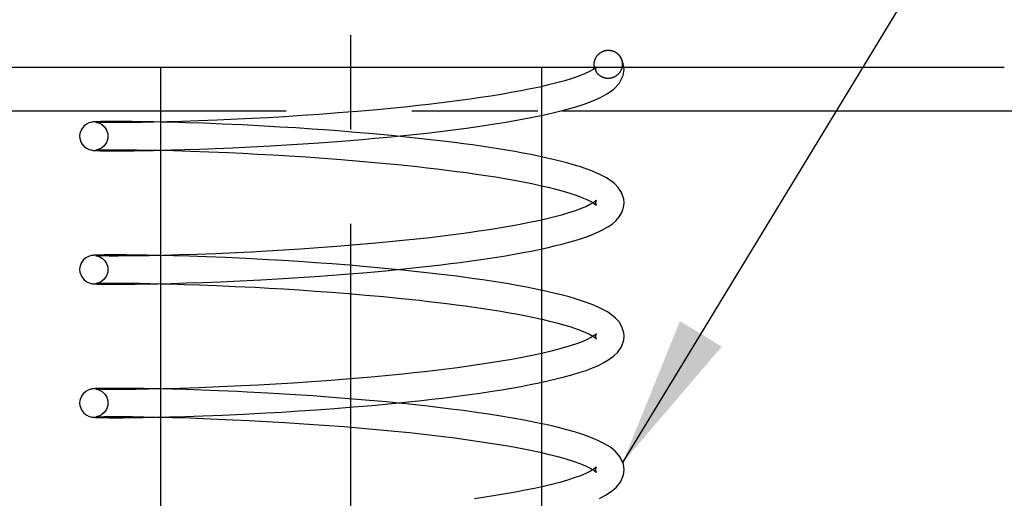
# Model space of a CAD drawing. Header units: millimetres. Extents: x 0 to 419, y -5 to 296.
# Tile 7 of 26: x 72 to 90, y 69 to 78. Entities that reach past the tile are written whole.
import ezdxf

# ---------------------------------------------------------------- set-up
doc = ezdxf.new("R2010")
doc.units = ezdxf.units.MM
doc.header["$LTSCALE"] = 23.1
doc.linetypes.add('CENTER', pattern=[0.6, 0.375, -0.075, 0.075, -0.075])
doc.linetypes.add('HIDDEN', pattern=[0.2, 0.1, -0.1])
doc.layers.get('0').update_dxf_attribs({"linetype": 'CONTINUOUS'})
doc.layers.add('ALL_AXIS', color=7, linetype='CONTINUOUS')
doc.layers.add('DEFAULT_2', color=8, linetype='HIDDEN')
doc.styles.get("Standard").update_dxf_attribs({"font": 'txt', "width": 0.5})
doc.dimstyles.get("Standard").update_dxf_attribs({"dimtxt": 3.5, "dimasz": 2.76, "dimexe": 2, "dimexo": 1, "dimtad": 1, "dimdec": 3, "dimdsep": 46, "dimtxsty": 'Standard', "dimblk": '_FILLED', "dimblk1": '_FILLED', "dimblk2": '_FILLED', "dimcen": 0.09, "dimadec": 3, "dimazin": 2, "dimtol": 1, "dimtp": 0.001, "dimtm": 0.001, "dimtfac": 1, "dimtdec": 3, "dimtofl": 0, "dimtmove": 0, "dimatfit": 3, "dimldrblk": '_FILLED', "dimfxl": 0, "dimtolj": 1, "dimarcsym": 0})

# ---------------------------------------------------------------- blocks, each defined once
blk = doc.blocks.new('_FILLED')
at = {"color": 0, "linetype": 'ByBlock'}
blk.add_solid([(0, 0), (-1, 0.163), (-1, -0.163)], dxfattribs=at)

msp = doc.modelspace()

# ---------------------------------------------------------------- linework, layer by layer
at = {"color": 7, "linetype": 'Continuous'}
for p, q in [((83.3523, 76.9001), (83.3497, 76.9425)), ((78.8174, 76.161), (78.4545, 76.1289)), ((79.1889, 76.1967), (78.8174, 76.161)), ((75.5374, 75.9553), (75.2335, 75.9452)), ((75.8752, 75.9683), (75.5374, 75.9553)), ((76.2507, 75.985), (75.8752, 75.9683)), ((76.5222, 75.9984), (76.2507, 75.985)), ((76.8099, 76.014), (76.5222, 75.9984)), ((77.113, 76.0317), (76.8099, 76.014)), ((77.4302, 76.0519), (77.113, 76.0317)), ((77.76, 76.0747), (77.4302, 76.0519)), ((78.1017, 76.1003), (77.76, 76.0747)), ((78.4545, 76.1289), (78.1017, 76.1003)), ((73.7333, 75.942), (73.6942, 75.941)), ((73.7799, 75.943), (73.7333, 75.942)), ((73.8007, 75.9254), (73.7524, 75.9263)), ((73.8349, 75.9438), (73.7799, 75.943)), ((73.8594, 75.9247), (73.8007, 75.9254)), ((73.8987, 75.9444), (73.8349, 75.9438)), ((73.9287, 75.9241), (73.8594, 75.9247)), ((74.0121, 75.9448), (73.8987, 75.9444)), ((74.0085, 75.9239), (73.9287, 75.9241)), ((74.1477, 75.9242), (74.0085, 75.9239)), ((74.1485, 75.9445), (74.0121, 75.9448)), ((74.3113, 75.9255), (74.1477, 75.9242)), ((74.3092, 75.9432), (74.1485, 75.9445)), ((74.4954, 75.9409), (74.3092, 75.9432)), ((74.5004, 75.9279), (74.3113, 75.9255)), ((74.7081, 75.9371), (74.4954, 75.9409)), ((74.7163, 75.9319), (74.5004, 75.9279)), ((74.8323, 75.9344), (74.7081, 75.9371)), ((74.9602, 75.9375), (74.7163, 75.9319)), ((75.2335, 75.9452), (74.9602, 75.9375)), ((74.5203, 75.41), (74.7115, 75.4134)), ((74.7115, 75.4134), (75.0382, 75.4211)), ((74.8323, 75.416), (74.8354, 75.416)), ((75.0382, 75.4211), (75.2835, 75.4283)), ((75.2835, 75.4283), (75.5516, 75.4373)), ((75.5516, 75.4373), (75.843, 75.4484)), ((75.843, 75.4484), (76.1581, 75.4619)), ((76.1581, 75.4619), (76.4972, 75.4783)), ((76.4972, 75.4783), (76.8604, 75.4978)), ((76.8604, 75.4978), (77.2473, 75.5209)), ((77.2473, 75.5209), (77.6573, 75.548)), ((77.6573, 75.548), (78.0888, 75.5796)), ((73.7383, 75.4083), (73.7929, 75.4072)), ((73.7929, 75.4072), (73.8657, 75.4063)), ((73.8657, 75.4063), (73.9583, 75.4058)), ((73.9583, 75.4058), (74.0699, 75.4057)), ((74.0699, 75.4057), (74.2002, 75.4063)), ((74.2002, 75.4063), (74.3501, 75.4076)), ((74.3501, 75.4076), (74.5203, 75.41)), ((77.7356, 73.623), (77.4081, 73.6005)), ((78.0759, 73.6483), (77.7356, 73.623)), ((78.4282, 73.6767), (78.0759, 73.6483)), ((78.7912, 73.7086), (78.4282, 73.6767)), ((79.1633, 73.7441), (78.7912, 73.7086)), ((73.7486, 73.4924), (73.7042, 73.4913)), ((73.8015, 73.4934), (73.7486, 73.4924)), ((73.85, 73.4748), (73.7888, 73.4756)), ((73.8636, 73.4941), (73.8015, 73.4934)), ((73.9353, 73.4946), (73.8636, 73.4941)), ((74.0617, 73.4948), (73.9353, 73.4946)), ((74.0577, 73.4739), (73.9652, 73.474)), ((74.2208, 73.4747), (74.0577, 73.4739)), ((74.2116, 73.4941), (74.0617, 73.4948)), ((74.3866, 73.4924), (74.2116, 73.4941)), ((74.4139, 73.4767), (74.2208, 73.4747)), ((74.588, 73.4894), (74.3866, 73.4924)), ((74.6379, 73.4803), (74.4139, 73.4767)), ((74.8934, 73.4858), (74.6379, 73.4803)), ((75.1806, 73.4936), (74.8934, 73.4858)), ((75.4993, 73.5039), (75.1806, 73.4936)), ((75.85, 73.5173), (75.4993, 73.5039)), ((76.2329, 73.5342), (75.85, 73.5173)), ((76.506, 73.5476), (76.2329, 73.5342)), ((76.793, 73.563), (76.506, 73.5476)), ((77.0938, 73.5806), (76.793, 73.563)), ((77.4081, 73.6005), (77.0938, 73.5806)), ((79.3062, 73.2378), (79.6494, 73.2742)), ((76.6819, 73.038), (77.0923, 73.0614)), ((77.0923, 73.0614), (77.3802, 73.0794)), ((77.3802, 73.0794), (77.6789, 73.0995)), ((77.6789, 73.0995), (77.9878, 73.1219)), ((77.9878, 73.1219), (78.3062, 73.1468)), ((78.3062, 73.1468), (78.633, 73.1742)), ((78.633, 73.1742), (78.9668, 73.2045)), ((78.9668, 73.2045), (79.3062, 73.2378)), ((73.7481, 72.9581), (73.7991, 72.9572)), ((73.7991, 72.9572), (73.8589, 72.9564)), ((73.8589, 72.9564), (73.9281, 72.9559)), ((73.9281, 72.9559), (74.0506, 72.9557)), ((74.0506, 72.9557), (74.1966, 72.9563)), ((74.1966, 72.9563), (74.3672, 72.9579)), ((74.3672, 72.9579), (74.5635, 72.9607)), ((74.5635, 72.9607), (74.7858, 72.965)), ((74.7858, 72.965), (75.0346, 72.9711)), ((74.8324, 72.9661), (74.8354, 72.966)), ((75.0346, 72.9711), (75.3097, 72.9791)), ((75.3097, 72.9791), (75.6119, 72.9895)), ((75.6119, 72.9895), (75.9412, 73.0025)), ((75.9412, 73.0025), (76.298, 73.0185)), ((76.298, 73.0185), (76.6819, 73.038)), ((79.0932, 71.2872), (78.7062, 71.2509)), ((76.1982, 71.0826), (75.9241, 71.0704)), ((76.487, 71.0967), (76.1982, 71.0826)), ((77.273, 71.1417), (76.9478, 71.1219)), ((77.6121, 71.1643), (77.273, 71.1417)), ((77.9646, 71.1898), (77.6121, 71.1643)), ((78.3295, 71.2186), (77.9646, 71.1898)), ((78.7062, 71.2509), (78.3295, 71.2186)), ((73.7126, 71.0415), (73.6909, 71.0409)), ((73.7641, 71.0427), (73.7126, 71.0415)), ((73.7956, 71.0255), (73.7481, 71.0264)), ((73.8274, 71.0437), (73.7641, 71.0427)), ((73.8527, 71.0247), (73.7956, 71.0255)), ((73.9038, 71.0444), (73.8274, 71.0437)), ((73.9199, 71.0242), (73.8527, 71.0247)), ((73.9944, 71.0448), (73.9038, 71.0444)), ((74.0424, 71.0239), (73.9199, 71.0242)), ((74.1001, 71.0447), (73.9944, 71.0448)), ((74.1961, 71.0245), (74.0424, 71.0239)), ((74.291, 71.0435), (74.1001, 71.0447)), ((74.3875, 71.0264), (74.1961, 71.0245)), ((74.5269, 71.0404), (74.291, 71.0435)), ((74.6175, 71.03), (74.3875, 71.0264)), ((74.8865, 71.0357), (74.6175, 71.03)), ((75.1947, 71.044), (74.8865, 71.0357)), ((75.5412, 71.0554), (75.1947, 71.044)), ((75.9241, 71.0704), (75.5412, 71.0554)), ((78.3753, 70.7024), (78.7272, 70.7326)), ((78.7272, 70.7326), (79.0868, 70.766)), ((79.0868, 70.766), (79.4525, 70.803)), ((75.2927, 70.5286), (75.6174, 70.5397)), ((75.6174, 70.5397), (75.9733, 70.5538)), ((75.9733, 70.5538), (76.3601, 70.5715)), ((76.3601, 70.5715), (76.7776, 70.5932)), ((76.7776, 70.5932), (77.0727, 70.6102)), ((77.0727, 70.6102), (77.3807, 70.6294)), ((77.3807, 70.6294), (77.701, 70.651)), ((77.701, 70.651), (78.0328, 70.6753)), ((78.0328, 70.6753), (78.3753, 70.7024)), ((73.7251, 70.5086), (73.7711, 70.5076)), ((73.7711, 70.5076), (73.8253, 70.5068)), ((73.8253, 70.5068), (73.8885, 70.5062)), ((73.8885, 70.5062), (74.0025, 70.5057)), ((74.0025, 70.5057), (74.1427, 70.506)), ((74.1427, 70.506), (74.3113, 70.5073)), ((74.3113, 70.5073), (74.5098, 70.5098)), ((74.5098, 70.5098), (74.739, 70.514)), ((74.739, 70.514), (74.9998, 70.5202)), ((74.8325, 70.5161), (74.8354, 70.516)), ((74.9998, 70.5202), (75.2927, 70.5286))]:
    msp.add_line(p, q, dxfattribs=at)
at = {"color": 3, "linetype": 'Continuous'}
for p, q in [((68.3354, 76.1425), (74.8354, 76.1425)), ((82.2082, 76.1425), (99.5354, 76.1425))]:
    msp.add_line(p, q, dxfattribs=at)
at = {"color": 7, "linetype": 'Continuous'}
for points in [[(78.0888, 75.5796), (78.312, 75.5972), (78.5396, 75.6162), (78.7712, 75.6365), (79.0064, 75.6583), (79.2445, 75.6815), (79.4851, 75.7064), (79.7276, 75.7329), (79.9713, 75.7612), (80.2156, 75.7912), (80.4597, 75.8232), (80.7026, 75.8572), (80.9434, 75.8933), (81.1807, 75.9315), (81.4132, 75.9719), (81.6391, 76.0146), (81.8568, 76.0594), (82.0649, 76.1065), (82.2618, 76.156), (82.4466, 76.208), (82.6184, 76.2631), (82.7764, 76.3217), (82.92, 76.3851), (83.0491, 76.4556), (83.1636, 76.5377), (83.2622, 76.6414), (83.3354, 76.7858), (83.3523, 76.9014)], [(82.8371, 76.9425), (82.8284, 76.9339), (82.7835, 76.901), (82.7145, 76.8616), (82.625, 76.8196), (82.5181, 76.7771), (82.3966, 76.7349), (82.2625, 76.6936), (82.1177, 76.6536), (81.9637, 76.6148), (81.8016, 76.5775), (81.6325, 76.5415), (81.4575, 76.507), (81.2776, 76.4739), (81.0938, 76.4422), (80.9069, 76.4119), (80.7177, 76.383), (80.5268, 76.3554), (80.3349, 76.3292), (80.1426, 76.3042), (79.9502, 76.2804), (79.7583, 76.2578), (79.5673, 76.2364), (79.3774, 76.216), (79.1889, 76.1967)], [(73.6942, 75.941), (73.6773, 75.9404), (73.6619, 75.9398), (73.6478, 75.9391), (73.6351, 75.9385), (73.6233, 75.9377), (73.6121, 75.9369), (73.601, 75.9359), (73.589, 75.9345), (73.5744, 75.9324), (73.5541, 75.9282), (73.5233, 75.9188), (73.4791, 75.8977), (73.428, 75.8582), (73.3836, 75.798), (73.3567, 75.7221), (73.3523, 75.6752)], [(73.7524, 75.9263), (73.7141, 75.9273), (73.6985, 75.9278), (73.6853, 75.9283), (73.6743, 75.9288), (73.6654, 75.9293), (73.6586, 75.9297), (73.6539, 75.93), (73.6535, 75.9301)], [(73.3523, 75.6752), (73.3565, 75.6295), (73.3832, 75.5532), (73.4277, 75.4926), (73.4806, 75.4518), (73.5271, 75.4303), (73.5576, 75.4214), (73.5765, 75.4177), (73.5901, 75.4158), (73.6017, 75.4145), (73.6127, 75.4135), (73.624, 75.4127), (73.636, 75.4119), (73.6489, 75.4113), (73.6631, 75.4106), (73.6789, 75.41), (73.6965, 75.4094), (73.7383, 75.4083)], [(83.3523, 74.4499), (83.345, 74.5255), (83.3043, 74.6418), (83.2439, 74.7324), (83.1751, 74.8028), (83.0997, 74.8617), (83.0186, 74.913), (82.932, 74.9594), (82.8399, 75.0022), (82.7423, 75.0422), (82.6393, 75.0801), (82.531, 75.1163), (82.4176, 75.151), (82.2993, 75.1844), (82.176, 75.2167), (82.0479, 75.248), (81.9152, 75.2783), (81.8354, 75.2954)], [(81.8354, 74.7652), (81.9592, 74.7367), (82.1004, 74.7014), (82.2337, 74.6651), (82.3582, 74.6278), (82.4729, 74.5897), (82.5763, 74.551), (82.6665, 74.5123), (82.7413, 74.4746), (82.7811, 74.4502)], [(82.8454, 74.5008), (82.8336, 74.4885), (82.7965, 74.4596), (82.7372, 74.4236), (82.6587, 74.3846), (82.5636, 74.3444), (82.4542, 74.3042), (82.3324, 74.2646), (82.1998, 74.2258), (82.0576, 74.1881), (81.9071, 74.1514), (81.749, 74.116), (81.5841, 74.0817), (81.4133, 74.0487), (81.2374, 74.0168), (81.0572, 73.9861), (80.8734, 73.9567), (80.6867, 73.9284), (80.4979, 73.9014), (80.3076, 73.8756), (80.1163, 73.8509), (79.9246, 73.8274), (79.733, 73.805), (79.542, 73.7836), (79.352, 73.7634), (79.1633, 73.7441)], [(79.6494, 73.2742), (79.8217, 73.2936), (79.9942, 73.3139), (80.1665, 73.335), (80.3383, 73.3571), (80.5092, 73.38), (80.6787, 73.4038), (80.8465, 73.4285), (81.0121, 73.4541), (81.1751, 73.4806), (81.335, 73.508), (81.4915, 73.5363), (81.644, 73.5655), (81.7923, 73.5957), (81.9357, 73.6267), (82.074, 73.6587), (82.2069, 73.6917), (82.3342, 73.7257), (82.4558, 73.7608), (82.5712, 73.7972), (82.6805, 73.8351), (82.7834, 73.8746), (82.8798, 73.9161), (82.9697, 73.9604), (83.0532, 74.0082), (83.1303, 74.0611), (83.2007, 74.1213), (83.2638, 74.1935), (83.3165, 74.2843), (83.3482, 74.394), (83.3523, 74.4504)], [(73.7042, 73.4913), (73.6849, 73.4907), (73.6675, 73.49), (73.6518, 73.4893), (73.6375, 73.4886), (73.6245, 73.4878), (73.6125, 73.4869), (73.6006, 73.4859), (73.5879, 73.4844), (73.5724, 73.482), (73.5495, 73.477), (73.5122, 73.4644), (73.4641, 73.4382), (73.4174, 73.3968), (73.3801, 73.3412), (73.3566, 73.2715), (73.3523, 73.2252)], [(73.7888, 73.4756), (73.7394, 73.4766), (73.719, 73.4772), (73.7014, 73.4778), (73.6864, 73.4783), (73.674, 73.4789), (73.6641, 73.4794), (73.6568, 73.4798), (73.6524, 73.4802), (73.6521, 73.4802)], [(73.9652, 73.474), (73.8853, 73.4744), (73.85, 73.4748)], [(74.8324, 73.4844), (74.8176, 73.4848), (74.588, 73.4894)], [(73.3523, 73.2252), (73.3565, 73.1796), (73.3834, 73.1028), (73.4286, 73.0417), (73.4818, 73.0011), (73.5279, 72.98), (73.5583, 72.9713), (73.5779, 72.9675), (73.5924, 72.9655), (73.6045, 72.9642), (73.616, 72.9633), (73.6279, 72.9624), (73.6406, 72.9617), (73.6545, 72.961), (73.6698, 72.9604), (73.6867, 72.9597), (73.7053, 72.9592), (73.7481, 72.9581)], [(83.3523, 72), (83.3471, 72.0641), (83.3128, 72.1744), (83.2585, 72.2641), (83.1945, 72.3351), (83.1237, 72.3944), (83.0466, 72.4464), (82.9635, 72.4933), (82.8746, 72.5367), (82.7797, 72.5774), (82.6789, 72.616), (82.5722, 72.653), (82.4596, 72.6885), (82.3414, 72.7228), (82.2177, 72.756), (82.089, 72.7882), (81.9556, 72.8193), (81.8354, 72.8455)], [(81.8354, 72.3154), (81.8465, 72.3129), (81.9841, 72.2807), (82.1154, 72.2475), (82.2395, 72.2135), (82.3555, 72.1787), (82.4625, 72.1433), (82.5594, 72.1077), (82.6452, 72.072), (82.7182, 72.037), (82.7767, 72.0039), (82.7813, 72.0006)], [(82.845, 72.0504), (82.8207, 72.0275), (82.7654, 71.9897), (82.6836, 71.9463), (82.5798, 71.9009), (82.4578, 71.8555), (82.3207, 71.811), (82.1708, 71.7678), (82.0101, 71.7262), (81.8401, 71.6861), (81.6624, 71.6477), (81.4781, 71.611), (81.2886, 71.5759), (81.0948, 71.5424), (80.8978, 71.5105), (80.6983, 71.4802), (80.4972, 71.4513), (80.2951, 71.4239), (80.0927, 71.398), (79.8905, 71.3733), (79.6891, 71.35), (79.4888, 71.3279), (79.2901, 71.307), (79.0932, 71.2872)], [(79.4525, 70.803), (79.6369, 70.8228), (79.8221, 70.8437), (80.0076, 70.8655), (80.1932, 70.8884), (80.3785, 70.9124), (80.563, 70.9374), (80.7464, 70.9636), (80.9283, 70.991), (81.108, 71.0195), (81.285, 71.0493), (81.4586, 71.0802), (81.6282, 71.1125), (81.7933, 71.1459), (81.953, 71.1806), (82.1069, 71.2167), (82.2542, 71.254), (82.3946, 71.2928), (82.5275, 71.333), (82.6529, 71.3751), (82.7704, 71.4193), (82.8799, 71.4662), (82.9813, 71.5166), (83.0747, 71.572), (83.1601, 71.6348), (83.2365, 71.7092), (83.3021, 71.8046), (83.3453, 71.9263), (83.3523, 72.0007)], [(76.9478, 71.1219), (76.637, 71.1045), (76.487, 71.0967)], [(73.6909, 71.0409), (73.6716, 71.0402), (73.6546, 71.0395), (73.6395, 71.0387), (73.6261, 71.0379), (73.6137, 71.0371), (73.6017, 71.036), (73.5889, 71.0346), (73.573, 71.0322), (73.5494, 71.027), (73.5115, 71.0141), (73.4634, 70.9877), (73.4172, 70.9466), (73.3802, 70.8915), (73.3567, 70.8221), (73.3523, 70.7753)], [(73.7481, 71.0264), (73.7102, 71.0275), (73.6946, 71.028), (73.6814, 71.0285), (73.6704, 71.0291), (73.6617, 71.0295), (73.6554, 71.0299), (73.6517, 71.0302), (73.6515, 71.0302)], [(74.8354, 71.0344), (74.8173, 71.0348), (74.5269, 71.0404)], [(73.3523, 70.7753), (73.3565, 70.7296), (73.3834, 70.6529), (73.4285, 70.5918), (73.4817, 70.5512), (73.5278, 70.5301), (73.5582, 70.5213), (73.5779, 70.5175), (73.5923, 70.5155), (73.6044, 70.5143), (73.616, 70.5133), (73.6278, 70.5125), (73.6405, 70.5117), (73.6544, 70.511), (73.6697, 70.5104), (73.6864, 70.5098), (73.7251, 70.5086)], [(83.3523, 69.5495), (83.3395, 69.65), (83.2799, 69.7837), (83.1966, 69.8831), (83.1, 69.9615), (82.9916, 70.0283), (82.8716, 70.0881), (82.74, 70.1431), (82.5966, 70.1948), (82.4419, 70.2439), (82.2762, 70.2906), (82.1003, 70.3355), (81.9144, 70.3785), (81.8354, 70.3952)], [(81.8354, 69.8652), (81.9779, 69.8322), (82.1362, 69.792), (82.2832, 69.7508), (82.4177, 69.7086), (82.5384, 69.6658), (82.643, 69.623), (82.7291, 69.5812), (82.7812, 69.5503)], [(82.8453, 69.6008), (82.8335, 69.5885), (82.7951, 69.5587), (82.7331, 69.5214), (82.6508, 69.4811), (82.5516, 69.4398), (82.4377, 69.3986), (82.3111, 69.3581), (82.1733, 69.3185), (82.0258, 69.2801), (81.8696, 69.2428), (81.7057, 69.2068), (81.535, 69.172), (81.3581, 69.1385), (81.1758, 69.1061), (80.9889, 69.075), (80.7981, 69.0451), (80.6041, 69.0165)], [(82.8987, 69.025), (83.0106, 69.0829), (83.1128, 69.1481), (83.2046, 69.2252), (83.2844, 69.3239), (83.341, 69.4567), (83.3523, 69.551)]]:
    msp.add_lwpolyline(points, dxfattribs=at)
msp.add_arc((83.0658, 76.9933), 0.2632, 191.30896, 195.47073, dxfattribs=at)
at = {"layer": 'ALL_AXIS', "color": 7, "linetype": 'CENTER'}
msp.add_line((78.3354, 51.5425), (78.3354, 94.3425), dxfattribs=at)
at = {"layer": 'ALL_AXIS', "color": 7, "linetype": 'Continuous'}
for p, q in [((66.3356, 76.9425), (90.3353, 76.9425)), ((74.8354, 76.9425), (74.8354, 75.9345)), ((81.8354, 76.9425), (81.8354, 76.5853)), ((81.8354, 76.055), (81.8354, 74.1354)), ((74.8354, 75.4161), (74.8354, 73.4845)), ((81.8354, 73.605), (81.8354, 71.6851)), ((74.8354, 72.9661), (74.8354, 71.0345)), ((81.8354, 71.1551), (81.8354, 69.2353)), ((74.8354, 70.5161), (74.8354, 68.5851))]:
    msp.add_line(p, q, dxfattribs=at)
at = {"layer": 'ALL_AXIS', "color": 8, "linetype": 'HIDDEN'}
for p, q in [((81.8354, 76.5853), (81.8354, 76.055)), ((74.8354, 75.9345), (74.8354, 75.4161)), ((81.8354, 74.1354), (81.8354, 73.605)), ((74.8354, 73.4845), (74.8354, 72.9661)), ((81.8354, 71.6851), (81.8354, 71.1551)), ((74.8354, 71.0345), (74.8354, 70.5161)), ((81.8354, 69.2353), (81.8354, 68.705))]:
    msp.add_line(p, q, dxfattribs=at)
at = {"layer": 'DEFAULT_2', "color": 8, "linetype": 'HIDDEN'}
for p, q in [((82.8454, 76.9509), (82.8371, 76.9425)), ((74.8354, 76.1425), (82.2082, 76.1425)), ((75.0352, 75.9294), (74.8323, 75.9344)), ((75.3149, 75.9212), (75.0352, 75.9294)), ((75.6258, 75.9105), (75.3149, 75.9212)), ((75.9683, 75.8969), (75.6258, 75.9105)), ((76.3415, 75.8799), (75.9683, 75.8969)), ((76.7437, 75.8591), (76.3415, 75.8799)), ((77.0266, 75.843), (76.7437, 75.8591)), ((77.3201, 75.825), (77.0266, 75.843)), ((77.6234, 75.8048), (77.3201, 75.825)), ((78.4168, 75.7446), (78.0942, 75.7705)), ((78.7447, 75.7163), (78.4168, 75.7446)), ((79.0763, 75.6855), (78.7447, 75.7163)), ((79.4098, 75.652), (79.0763, 75.6855)), ((73.7119, 75.4231), (73.7505, 75.4241)), ((73.7505, 75.4241), (73.8039, 75.4251)), ((73.8039, 75.4251), (73.8709, 75.4259)), ((73.8709, 75.4259), (73.9507, 75.4264)), ((73.9507, 75.4264), (74.0437, 75.4266)), ((74.0437, 75.4266), (74.2085, 75.4259)), ((74.2085, 75.4259), (74.4045, 75.4239)), ((74.4045, 75.4239), (74.6319, 75.4203)), ((74.6319, 75.4203), (74.8323, 75.416)), ((74.8354, 75.416), (75.079, 75.4098)), ((75.079, 75.4098), (75.3866, 75.4004)), ((75.3866, 75.4004), (75.7232, 75.3882)), ((75.7232, 75.3882), (76.0889, 75.3729)), ((76.0889, 75.3729), (76.3486, 75.3607)), ((76.3486, 75.3607), (76.6209, 75.3468)), ((76.6209, 75.3468), (76.9055, 75.331)), ((76.9055, 75.331), (77.2019, 75.3132)), ((77.2019, 75.3132), (77.5098, 75.2932)), ((77.5098, 75.2932), (77.8285, 75.2708)), ((77.8285, 75.2708), (78.1575, 75.2458)), ((78.1575, 75.2458), (78.4958, 75.218)), ((78.4958, 75.218), (78.8423, 75.1872)), ((82.7811, 74.4502), (82.798, 74.4399)), ((82.798, 74.4399), (82.8344, 74.4112)), ((75.0766, 73.4783), (74.8324, 73.4844)), ((75.3654, 73.4696), (75.0766, 73.4783)), ((75.6841, 73.4583), (75.3654, 73.4696)), ((76.0317, 73.4441), (75.6841, 73.4583)), ((76.4071, 73.4267), (76.0317, 73.4441)), ((76.8086, 73.4056), (76.4071, 73.4267)), ((77.0897, 73.3893), (76.8086, 73.4056)), ((77.3809, 73.3711), (77.0897, 73.3893)), ((77.6813, 73.3508), (77.3809, 73.3711)), ((77.9899, 73.3284), (77.6813, 73.3508)), ((78.3055, 73.3038), (77.9899, 73.3284)), ((78.627, 73.2768), (78.3055, 73.3038)), ((78.9529, 73.2473), (78.627, 73.2768)), ((79.282, 73.2151), (78.9529, 73.2473)), ((73.7109, 72.973), (73.7464, 72.974)), ((73.7464, 72.974), (73.7897, 72.9749)), ((73.7897, 72.9749), (73.8412, 72.9756)), ((73.8412, 72.9756), (73.9009, 72.9762)), ((73.9009, 72.9762), (74.0067, 72.9766)), ((74.0067, 72.9766), (74.1326, 72.9763)), ((74.1326, 72.9763), (74.2792, 72.9753)), ((74.2792, 72.9753), (74.4475, 72.9733)), ((74.4475, 72.9733), (74.6386, 72.9701)), ((74.6386, 72.9701), (74.8324, 72.9661)), ((74.8354, 72.966), (75.0112, 72.9616)), ((75.0112, 72.9616), (75.2693, 72.9542)), ((75.2693, 72.9542), (75.5542, 72.9446)), ((75.5542, 72.9446), (75.8665, 72.9325)), ((75.8665, 72.9325), (76.2063, 72.9175)), ((76.2063, 72.9175), (76.5732, 72.8994)), ((76.5732, 72.8994), (76.8326, 72.8852)), ((76.8326, 72.8852), (77.1034, 72.8693)), ((77.1034, 72.8693), (77.3852, 72.8515)), ((77.3852, 72.8515), (77.6772, 72.8317)), ((77.6772, 72.8317), (77.9788, 72.8096)), ((77.9788, 72.8096), (78.2889, 72.7853)), ((78.2889, 72.7853), (78.6068, 72.7584)), ((78.6068, 72.7584), (78.9313, 72.7289)), ((78.9313, 72.7289), (79.2611, 72.6965)), ((75.0468, 71.0291), (74.8354, 71.0344)), ((75.3063, 71.0215), (75.0468, 71.0291)), ((75.5945, 71.0117), (75.3063, 71.0215)), ((75.9097, 70.9994), (75.5945, 71.0117)), ((76.8106, 70.9555), (76.4318, 70.9755)), ((77.2118, 70.9318), (76.8106, 70.9555)), ((73.712, 70.5231), (73.7499, 70.5241)), ((73.7499, 70.5241), (73.7976, 70.525)), ((73.7976, 70.525), (73.8558, 70.5258)), ((73.8558, 70.5258), (73.9249, 70.5263)), ((73.9249, 70.5263), (74.0057, 70.5266)), ((74.0057, 70.5266), (74.15, 70.5263)), ((74.15, 70.5263), (74.3235, 70.5249)), ((74.3235, 70.5249), (74.5293, 70.5221)), ((74.8354, 70.516), (75.0553, 70.5105)), ((75.0553, 70.5105), (75.3822, 70.5006)), ((75.3822, 70.5006), (75.6245, 70.492)), ((75.6245, 70.492), (75.8862, 70.4817)), ((75.8862, 70.4817), (76.1671, 70.4694)), ((76.1671, 70.4694), (76.4667, 70.4549)), ((76.4667, 70.4549), (76.7844, 70.4379)), ((76.7844, 70.4379), (77.119, 70.4184)), ((77.119, 70.4184), (77.4694, 70.396)), ((77.4694, 70.396), (77.8345, 70.3704)), ((77.8345, 70.3704), (78.2131, 70.3414)), ((82.7812, 69.5503), (82.7936, 69.5429)), ((82.7936, 69.5429), (82.834, 69.5116))]:
    msp.add_line(p, q, dxfattribs=at)
for points in [[(83.3497, 76.9425), (83.3495, 76.9472), (83.321, 77.0555), (83.2742, 77.1422)], [(82.8323, 76.9012), (82.8369, 76.9314), (82.8454, 76.9509)], [(82.8452, 76.8499), (82.8409, 76.8581), (82.8337, 76.883), (82.8323, 76.9001)], [(73.6535, 75.9301), (73.6513, 75.9302), (73.6516, 75.9302), (73.6555, 75.9297), (73.6649, 75.9281), (73.6832, 75.9237), (73.7148, 75.9127), (73.759, 75.8888), (73.8067, 75.8471), (73.8462, 75.7876), (73.8691, 75.7149), (73.8723, 75.6752)], [(78.0942, 75.7705), (77.9354, 75.7825), (77.6234, 75.8048)], [(73.8723, 75.6752), (73.8682, 75.6302), (73.8435, 75.5574), (73.8023, 75.4985), (73.7521, 75.4572), (73.7064, 75.4344), (73.6766, 75.425), (73.6606, 75.4216), (73.6532, 75.4204), (73.6511, 75.4202)], [(81.8354, 75.2954), (81.7783, 75.3077), (81.6374, 75.3362), (81.4928, 75.3639), (81.3449, 75.3907), (81.1939, 75.4167), (81.0402, 75.4419), (80.884, 75.4663), (80.7256, 75.4899), (80.5653, 75.5127), (80.4033, 75.5348), (80.2399, 75.5561), (80.0753, 75.5767), (79.9098, 75.5966), (79.7435, 75.6158), (79.4098, 75.652)], [(73.6511, 75.4202), (73.6526, 75.4203), (73.6569, 75.4206), (73.6636, 75.4211), (73.6724, 75.4215), (73.6834, 75.422), (73.6965, 75.4225), (73.7119, 75.4231)], [(78.8423, 75.1872), (79.1954, 75.1531), (79.374, 75.1348), (79.5536, 75.1156), (79.734, 75.0954), (79.9148, 75.0743), (80.0958, 75.0521), (80.2765, 75.029), (80.4566, 75.0048), (80.6356, 74.9795), (80.813, 74.9531), (80.9884, 74.9256), (81.161, 74.8969), (81.3302, 74.8671), (81.4954, 74.8362), (81.6558, 74.8041), (81.8107, 74.7709), (81.8354, 74.7652)], [(82.8323, 74.4511), (82.8362, 74.479), (82.8454, 74.5008)], [(82.8344, 74.4112), (82.8455, 74.3995), (82.8365, 74.4204), (82.8323, 74.4494)], [(73.6521, 73.4802), (73.6511, 73.4803), (73.6541, 73.4799), (73.664, 73.4783), (73.6862, 73.4729), (73.7251, 73.4581), (73.7715, 73.4298), (73.8143, 73.3882), (73.8479, 73.3341), (73.8688, 73.2668), (73.8723, 73.2252)], [(73.8723, 73.2252), (73.8682, 73.1805), (73.8437, 73.1079), (73.8027, 73.049), (73.7527, 73.0076), (73.707, 72.9846), (73.677, 72.9751), (73.6609, 72.9716), (73.6533, 72.9705), (73.6511, 72.9702)], [(81.8354, 72.8455), (81.8177, 72.8494), (81.6758, 72.8786), (81.5303, 72.9069), (81.3814, 72.9343), (81.2295, 72.9607), (81.0749, 72.9864), (80.918, 73.0111), (80.7591, 73.035), (80.5984, 73.0581), (80.4362, 73.0804), (80.2729, 73.1019), (80.1086, 73.1226), (79.9437, 73.1426), (79.7783, 73.1618), (79.6128, 73.1803), (79.282, 73.2151)], [(73.6511, 72.9702), (73.6525, 72.9703), (73.6568, 72.9706), (73.6635, 72.9711), (73.6723, 72.9715), (73.6832, 72.972), (73.6961, 72.9725), (73.7109, 72.973)], [(79.2611, 72.6965), (79.5948, 72.661), (79.7625, 72.6421), (79.9305, 72.6224), (80.0984, 72.6018), (80.2661, 72.5804), (80.4332, 72.558), (80.5994, 72.5347), (80.7644, 72.5105), (80.9277, 72.4853), (81.0889, 72.4591), (81.2477, 72.4319), (81.4034, 72.4037), (81.5555, 72.3744), (81.7034, 72.3442), (81.8354, 72.3154)], [(82.7813, 72.0006), (82.8184, 71.9749), (82.8419, 71.9538)], [(82.8323, 72.0015), (82.8378, 72.0343), (82.845, 72.0504)], [(82.8419, 71.9538), (82.8442, 71.9515), (82.8349, 71.9766), (82.8323, 71.9997)], [(73.6515, 71.0302), (73.6513, 71.0303), (73.6552, 71.0298), (73.6658, 71.0279), (73.688, 71.0224), (73.7261, 71.0076), (73.7724, 70.9791), (73.8153, 70.937), (73.8487, 70.8823), (73.8691, 70.815), (73.8723, 70.7753)], [(76.4318, 70.9755), (76.2514, 70.9842), (75.9097, 70.9994)], [(81.8354, 70.3952), (81.7192, 70.4199), (81.5155, 70.4597), (81.3042, 70.4979), (81.0863, 70.5345), (80.8628, 70.5696), (80.6347, 70.603), (80.403, 70.6349), (80.1686, 70.6652), (79.9324, 70.6939), (79.6954, 70.7212), (79.4585, 70.7469), (79.2222, 70.7712), (78.9873, 70.794), (78.7542, 70.8155), (78.5235, 70.8357), (78.2956, 70.8546), (78.0709, 70.8723), (77.8499, 70.8888), (77.6328, 70.9042), (77.2118, 70.9318)], [(73.8723, 70.7753), (73.8682, 70.7304), (73.8437, 70.6577), (73.8025, 70.5988), (73.7525, 70.5575), (73.7068, 70.5346), (73.6768, 70.5251), (73.6608, 70.5216), (73.6532, 70.5205), (73.6511, 70.5202)], [(73.6511, 70.5202), (73.6525, 70.5203), (73.6568, 70.5207), (73.6635, 70.5211), (73.6723, 70.5216), (73.6834, 70.5221), (73.6966, 70.5226), (73.712, 70.5231)], [(74.5293, 70.5221), (74.7717, 70.5175), (74.8325, 70.5161)], [(78.2131, 70.3414), (78.6037, 70.3087), (78.8029, 70.2908), (79.0042, 70.2719), (79.2075, 70.2519), (79.4124, 70.2308), (79.6185, 70.2084), (79.8256, 70.1848), (80.0332, 70.1599), (80.2408, 70.1337), (80.4479, 70.106), (80.6538, 70.0769), (80.8578, 70.0462), (81.0587, 70.0141), (81.2555, 69.9805), (81.447, 69.9455), (81.6321, 69.909), (81.8095, 69.8712), (81.8354, 69.8652)], [(82.8323, 69.5511), (82.836, 69.5784), (82.8453, 69.6008)], [(82.834, 69.5116), (82.8454, 69.4996), (82.8362, 69.5215), (82.8323, 69.5494)]]:
    msp.add_lwpolyline(points, dxfattribs=at)
for centre, radius, start, end in [((83.0678, 76.9939), 0.2653, 195.46901, 200.02479), ((83.0637, 76.9922), 0.2608, 199.99278, 213.07939)]:
    msp.add_arc(centre, radius, start, end, dxfattribs=at)
for points, knots in [([(82.8028, 76.9913), (82.8028, 77.0187), (82.812, 77.0737), (82.8496, 77.1482), (82.9091, 77.2069), (82.9835, 77.2446), (83.0657, 77.2573), (83.1475, 77.2433), (83.2207, 77.2046), (83.259, 77.1646), (83.2743, 77.1422)], [0, 0, 0, 0, 0.1252799, 0.2509242, 0.3764522, 0.5018819, 0.6268471, 0.751399, 0.8757908, 1, 1, 1, 1]), ([(83.2743, 77.1422), (83.2887, 77.121), (83.3112, 77.074), (83.3193, 77.0224), (83.3193, 76.9967)], [0, 0, 0, 0, 0.4996007, 1, 1, 1, 1]), ([(83.3193, 76.9967), (83.3193, 76.9692), (83.3099, 76.9137), (83.2718, 76.8388), (83.2115, 76.78), (83.1363, 76.7427), (83.0533, 76.7307), (82.971, 76.7459), (82.898, 76.786), (82.8601, 76.827), (82.8451, 76.8499)], [0, 0, 0, 0, 0.1252892, 0.2509352, 0.3764722, 0.5018953, 0.6268543, 0.7513956, 0.8757901, 1, 1, 1, 1])]:
    msp.add_open_spline(points, degree=3, knots=knots, dxfattribs=at)
msp.add_open_spline([(82.8077, 76.9417), (82.8045, 76.958), (82.8028, 76.9747), (82.8028, 76.9913)], degree=3, dxfattribs=at)

# ---------------------------------------------------------------- leaders
at = {"color": 2, "linetype": 'Continuous'}
msp.add_leader([(83.3286, 69.6856), (104.4664, 104.4516)], dimstyle='Standard', override={"dimtad": 0}, dxfattribs=at)

doc.saveas('drawing.dxf')
